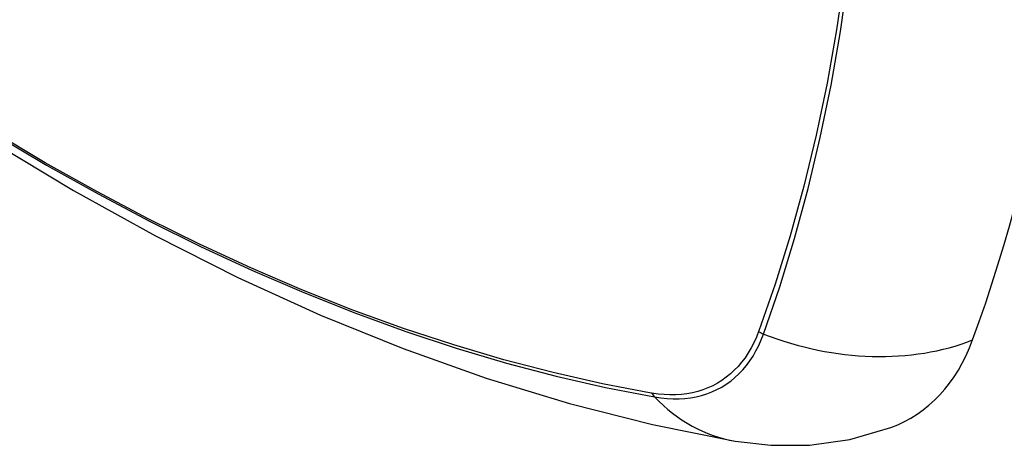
# Model space of a CAD drawing. Header units: inches. Extents: x 25 to 686, y 75 to 314.
# Tile 85 of 160: x 607.775 to 608.243, y 293.084 to 293.287. Entities that reach past the tile are written whole.
import ezdxf

# ---------------------------------------------------------------- set-up
doc = ezdxf.new("R2010")
doc.units = ezdxf.units.IN
doc.header["$MEASUREMENT"] = 0
doc.layers.add('Visible Edges(ANSI)', color=7, linetype='Continuous', lineweight=25)
doc.layers.add('Visible Tangent Edges(ANSI)', color=7, linetype='Continuous', lineweight=25)

msp = doc.modelspace()

# ---------------------------------------------------------------- linework, layer by layer
at = {"layer": 'Visible Edges(ANSI)', "flags": 128}
for points in [[(607.5012839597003, 293.4366184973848), (607.5370908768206, 293.4024621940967), (607.57345887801, 293.369698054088), (607.610339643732, 293.3383808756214), (607.6476848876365, 293.3085650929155), (607.6854472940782, 293.280302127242), (607.7235803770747, 293.2536425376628), (607.7620376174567, 293.2286364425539), (607.8007740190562, 293.2053326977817), (607.8397454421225, 293.1837794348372), (607.8789079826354, 293.1640249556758), (607.9182184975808, 293.1461175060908), (607.9576337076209, 293.1301068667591), (607.9971102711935, 293.1160430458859), (608.0366043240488, 293.1039771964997), (608.0760667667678, 293.0939642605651), (608.1154469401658, 293.0860596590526)], [(608.1154469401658, 293.0860596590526), (608.1324794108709, 293.0841018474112), (608.1507825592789, 293.0842282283), (608.1699972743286, 293.0869174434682), (608.1894963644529, 293.0925371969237)]]:
    msp.add_lwpolyline(points, dxfattribs=at)
at = {"layer": 'Visible Edges(ANSI)'}
for centre, major_axis, ratio, start_param, end_param in [((607.3611109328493, 293.9849747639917), (-0.6496062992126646, 1.125151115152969), 0.5773502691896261, 3.590729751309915, 4.263251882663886), ((608.1100833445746, 293.2502633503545), (0.0885826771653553, -0.1534296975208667), 0.5773502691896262, 6.184385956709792, 6.732322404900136)]:
    msp.add_ellipse(centre, major_axis=major_axis, ratio=ratio, start_param=start_param, end_param=end_param, dxfattribs=at)
at = {"layer": 'Visible Tangent Edges(ANSI)'}
for p, q in [((608.1267366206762, 293.1385478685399), (608.126616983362, 293.1382310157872)), ((608.0758830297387, 293.1089397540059), (608.0755495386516, 293.1089949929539))]:
    msp.add_line(p, q, dxfattribs=at)
at = {"layer": 'Visible Tangent Edges(ANSI)', "flags": 128}
for points in [[(608.1590405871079, 293.6506262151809), (608.1635069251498, 293.6202731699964), (608.1672961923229, 293.5901698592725), (608.1704067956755, 293.5603222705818), (608.1728349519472, 293.5307654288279), (608.1745770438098, 293.5015346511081), (608.1756293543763, 293.4726651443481), (608.1759902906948, 293.4441830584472), (608.175660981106, 293.4160893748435), (608.1746395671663, 293.3883874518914), (608.1729240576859, 293.361081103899), (608.170513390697, 293.3342004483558), (608.167409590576, 293.3077871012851), (608.1636153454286, 293.2818739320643), (608.1591354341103, 293.2564924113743), (608.1539767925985, 293.2316723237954), (608.1481472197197, 293.2074423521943), (608.1416565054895, 293.1838288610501), (608.1345172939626, 293.1608612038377), (608.1267366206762, 293.1385478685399)], [(608.1289156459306, 293.1370770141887), (608.1366405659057, 293.1594970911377), (608.1437291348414, 293.1825772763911), (608.1501641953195, 293.2062968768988), (608.1559381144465, 293.2306298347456), (608.1610424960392, 293.255549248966), (608.1654711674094, 293.2810259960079), (608.1692188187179, 293.3070301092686), (608.1722821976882, 293.3335299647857), (608.1746599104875, 293.3604929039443), (608.1763512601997, 293.3878775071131), (608.1773580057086, 293.4156541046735), (608.1776824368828, 293.443819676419), (608.177326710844, 293.4723716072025), (608.1762898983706, 293.5013099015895), (608.174572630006, 293.5306092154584), (608.1721775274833, 293.5602350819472), (608.169107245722, 293.5901530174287), (608.1653643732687, 293.6203287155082), (608.1609490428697, 293.6507573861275)], [(608.0755495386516, 293.1089949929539), (608.0523655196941, 293.1134087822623), (608.0289715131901, 293.1186951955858), (608.0053853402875, 293.1248509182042), (607.9816230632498, 293.131872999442), (607.9577012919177, 293.1397569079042), (607.9336479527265, 293.1484939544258), (607.9094723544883, 293.1580832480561), (607.8851788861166, 293.1685238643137), (607.860795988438, 293.1798031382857), (607.8363524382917, 293.1919084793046), (607.811876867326, 293.2048271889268), (607.7873911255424, 293.2185481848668), (607.7628966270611, 293.2330694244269)], [(607.7633681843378, 293.2320667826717), (607.7879225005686, 293.2175129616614), (607.8124713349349, 293.2037534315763), (607.8370142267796, 293.1907897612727), (607.861529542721, 293.178633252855), (607.8859887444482, 293.1672969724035), (607.9103632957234, 293.1567939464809), (607.9346247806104, 293.1471372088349), (607.9587691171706, 293.1383283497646), (607.9827862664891, 293.1303693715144), (608.0066479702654, 293.1232700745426), (608.0303373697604, 293.1170359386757), (608.053837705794, 293.1116710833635), (608.0771313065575, 293.1071793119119)], [(608.126616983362, 293.1382310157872), (608.1255261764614, 293.1355180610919), (608.1243291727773, 293.1329167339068), (608.123028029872, 293.1304297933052), (608.121624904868, 293.1280601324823), (608.1201218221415, 293.1258106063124), (608.1185209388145, 293.1236840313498), (608.1168243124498, 293.1216833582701), (608.1150340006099, 293.1198113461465), (608.1131520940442, 293.1180709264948), (608.1111807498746, 293.1164648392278), (608.1091220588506, 293.1149960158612), (608.1069791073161, 293.1136662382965), (608.1047551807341, 293.1124765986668), (608.1024534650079, 293.1114283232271), (608.1000771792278, 293.1105226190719), (608.0976295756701, 293.1097605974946), (608.0951138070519, 293.1091434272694), (608.0925330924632, 293.1086723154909), (608.0898906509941, 293.1083483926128), (608.0871900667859, 293.1081721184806), (608.084435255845, 293.1081432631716), (608.0816299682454, 293.1082616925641), (608.0787779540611, 293.1085272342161), (608.0758830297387, 293.1089397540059)], [(608.0771313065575, 293.1071793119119), (608.0801055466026, 293.1067239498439), (608.0830357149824, 293.1064220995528), (608.0859177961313, 293.1062738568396), (608.0887476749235, 293.1062792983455), (608.0915213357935, 293.1064385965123), (608.0942345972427, 293.1067519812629), (608.0968836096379, 293.10721883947), (608.099464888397, 293.1078380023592), (608.1019749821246, 293.1086082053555), (608.1044104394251, 293.109528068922), (608.1067678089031, 293.1105964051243), (608.1090436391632, 293.1118118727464), (608.1112344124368, 293.1131732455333), (608.1133366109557, 293.1146792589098), (608.1153470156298, 293.1163280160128), (608.1172632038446, 293.1181163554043), (608.119082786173, 293.1200412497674), (608.1208033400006, 293.1220995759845), (608.1224226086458, 293.1242881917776), (608.1239381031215, 293.1266040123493), (608.1253475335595, 293.1290439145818), (608.1266485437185, 293.131604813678), (608.127838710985, 293.1342835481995), (608.1289156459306, 293.1370770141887)]]:
    msp.add_lwpolyline(points, dxfattribs=at)
at = {"layer": 'Visible Tangent Edges(ANSI)'}
for centre, major_axis, ratio, start_param, end_param in [((608.1316558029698, 293.1437801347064), (-0.00926610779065, 0.0033188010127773), 0.7354140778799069, 1.274626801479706, 1.538333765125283), ((608.1617975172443, 293.2175144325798), (-0.110885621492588, 0.0406744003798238), 0.7355181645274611, 1.543955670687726, 2.452315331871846), ((608.0820090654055, 293.1151165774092), (0.0017199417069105, 0.0096910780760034), 0.7324213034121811, 2.384259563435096, 2.647966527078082), ((608.1356646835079, 293.2024266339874), (-0.0202177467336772, -0.1163669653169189), 0.7355181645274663, 5.7868994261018, 6.28318530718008)]:
    msp.add_ellipse(centre, major_axis=major_axis, ratio=ratio, start_param=start_param, end_param=end_param, dxfattribs=at)

doc.saveas('drawing.dxf')
